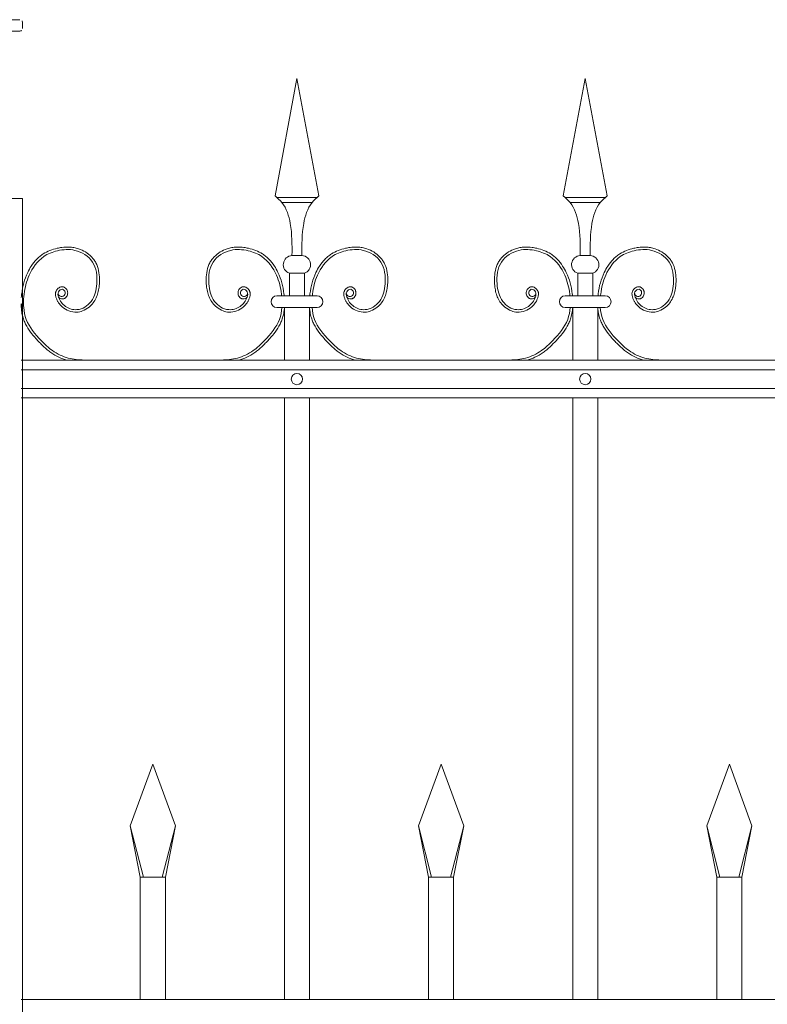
# Model space of a CAD drawing. Header units: millimetres. Extents: x 6567289036 to 6568990308, y 5976640423 to 5977332400.
# Tile 231 of 256: x 6568261718 to 6568262307, y 5976808954 to 5976809731. Entities that reach past the tile are written whole.
import ezdxf

# ---------------------------------------------------------------- set-up
doc = ezdxf.new("R2010")
doc.units = ezdxf.units.MM
doc.layers.add('01_widok', color=7, linetype='Continuous', lineweight=13)

# ---------------------------------------------------------------- blocks, each defined once
blk = doc.blocks.new('A$C6D0402AF')
at = {"layer": '01_widok'}
for p, q in [((0.26249, 1.4602), (0.28, 1.55381)), ((0.29751, 1.4602), (0.28, 1.55381)), ((0.49249, 1.4602), (0.51, 1.55381)), ((0.52751, 1.4602), (0.51, 1.55381)), ((0.28, 1.45881), (0.264, 1.45881)), ((0.28, 1.45481), (0.268, 1.45481)), ((0.28, 1.45881), (0.296, 1.45881)), ((0.28, 1.45481), (0.292, 1.45481)), ((0.51, 1.45881), (0.494, 1.45881)), ((0.51, 1.45481), (0.498, 1.45481)), ((0.51, 1.45881), (0.526, 1.45881)), ((0.51, 1.45481), (0.522, 1.45481)), ((0.28, 1.41247), (0.27601, 1.41247)), ((0.28, 1.41247), (0.28399, 1.41247)), ((0.51, 1.41247), (0.50601, 1.41247)), ((0.51, 1.41247), (0.51399, 1.41247)), ((0.27401, 1.39847), (0.28, 1.39847)), ((0.27401, 1.39847), (0.27401, 1.38047)), ((0.28599, 1.39847), (0.28, 1.39847)), ((0.28599, 1.39847), (0.28599, 1.38047)), ((0.50401, 1.39847), (0.51, 1.39847)), ((0.50401, 1.39847), (0.50401, 1.38047)), ((0.51599, 1.39847), (0.51, 1.39847)), ((0.51599, 1.39847), (0.51599, 1.38047)), ((0.28, 1.38047), (0.264, 1.38047)), ((0.28, 1.38047), (0.296, 1.38047)), ((0.51, 1.38047), (0.494, 1.38047)), ((0.51, 1.38047), (0.526, 1.38047)), ((0.27, 1.371), (0.264, 1.371)), ((0.27, 1.371), (0.27, 1.329)), ((0.27, 1.371), (0.29, 1.371)), ((0.29, 1.371), (0.29, 1.329)), ((0.29, 1.371), (0.296, 1.371)), ((0.5, 1.371), (0.494, 1.371)), ((0.5, 1.371), (0.5, 1.329)), ((0.5, 1.371), (0.52, 1.371)), ((0.52, 1.371), (0.52, 1.329)), ((0.52, 1.371), (0.526, 1.371)), ((2.57, 1.329), (0.06, 1.329)), ((0.06, 1.3215), (2.57, 1.3215)), ((0.06, 1.3065), (2.57, 1.3065)), ((2.57, 1.299), (0.06, 1.299)), ((0.27, 1.299), (0.27, 0.819)), ((0.29, 1.299), (0.29, 0.819)), ((0.5, 1.299), (0.5, 0.819)), ((0.52, 1.299), (0.52, 0.819)), ((0.147, 0.95769), (0.165, 1.00669)), ((0.183, 0.95769), (0.165, 1.00669)), ((0.377, 0.95769), (0.395, 1.00669)), ((0.413, 0.95769), (0.395, 1.00669)), ((0.607, 0.95769), (0.625, 1.00669)), ((0.643, 0.95769), (0.625, 1.00669)), ((0.15744, 0.91669), (0.147, 0.95769)), ((0.147, 0.95769), (0.155, 0.91669)), ((0.17256, 0.91669), (0.183, 0.95769)), ((0.183, 0.95769), (0.175, 0.91669)), ((0.38744, 0.91669), (0.377, 0.95769)), ((0.377, 0.95769), (0.385, 0.91669)), ((0.40256, 0.91669), (0.413, 0.95769)), ((0.413, 0.95769), (0.405, 0.91669)), ((0.61744, 0.91669), (0.607, 0.95769)), ((0.607, 0.95769), (0.615, 0.91669)), ((0.63256, 0.91669), (0.643, 0.95769)), ((0.643, 0.95769), (0.635, 0.91669)), ((0.165, 0.91669), (0.155, 0.91669)), ((0.155, 0.91669), (0.155, 0.819)), ((0.165, 0.91669), (0.175, 0.91669)), ((0.175, 0.91669), (0.175, 0.819)), ((0.395, 0.91669), (0.385, 0.91669)), ((0.385, 0.91669), (0.385, 0.819)), ((0.395, 0.91669), (0.405, 0.91669)), ((0.405, 0.91669), (0.405, 0.819)), ((0.625, 0.91669), (0.615, 0.91669)), ((0.615, 0.91669), (0.615, 0.819)), ((0.625, 0.91669), (0.635, 0.91669)), ((0.635, 0.91669), (0.635, 0.819)), ((2.57, 0.819), (0.06, 0.819))]:
    blk.add_line(p, q, dxfattribs=at)
for centre in [(0.28, 1.314), (0.51, 1.314)]:
    blk.add_circle(centre, 0.0045, dxfattribs=at)
for centre, radius, start, end in [((0.27627, 1.40529), 0.00718, 92.05804, 251.68172), ((0.28373, 1.40529), 0.00718, 288.31828, 87.94196), ((0.50627, 1.40529), 0.00718, 92.05804, 251.68172), ((0.51373, 1.40529), 0.00718, 288.31828, 87.94196), ((0.26411, 1.37573), 0.00473, 91.38218, 268.61782), ((0.29589, 1.37573), 0.00473, 271.38218, 88.61782), ((0.49411, 1.37573), 0.00473, 91.38218, 268.61782), ((0.52589, 1.37573), 0.00473, 271.38218, 88.61782)]:
    blk.add_arc(centre, radius, start, end, dxfattribs=at)
for points in [[(0.26249, 1.4602), (0.268, 1.45481), (0.27464, 1.43812), (0.27601, 1.41247)], [(0.29751, 1.4602), (0.292, 1.45481), (0.28536, 1.43812), (0.28399, 1.41247)], [(0.49249, 1.4602), (0.498, 1.45481), (0.50464, 1.43812), (0.50601, 1.41247)], [(0.52751, 1.4602), (0.522, 1.45481), (0.51536, 1.43812), (0.51399, 1.41247)], [(0.06218, 1.38047), (0.06178, 1.37621), (0.06201, 1.371)]]:
    blk.add_spline(points, degree=3, dxfattribs=at)
for points, knots in [([(0.08986, 1.37922), (0.09096, 1.37757), (0.09339, 1.37789), (0.09396, 1.37807), (0.09418, 1.37815), (0.0946, 1.37836), (0.0948, 1.37847), (0.09546, 1.37894), (0.09585, 1.37936), (0.09646, 1.38027), (0.09669, 1.38076), (0.09699, 1.3818), (0.09706, 1.38234), (0.09704, 1.38319), (0.097, 1.3835), (0.09688, 1.38409), (0.09679, 1.38437), (0.09648, 1.38516), (0.0962, 1.38563), (0.09549, 1.38648), (0.09507, 1.38686), (0.09429, 1.38729), (0.09401, 1.38741), (0.0935, 1.38756), (0.09327, 1.3876), (0.09283, 1.38764), (0.09261, 1.38765), (0.09184, 1.3876), (0.09132, 1.38745), (0.09038, 1.38704), (0.08996, 1.38678), (0.0892, 1.38617), (0.08885, 1.38583), (0.08835, 1.3852), (0.08817, 1.38493), (0.08786, 1.38437), (0.08773, 1.38409), (0.08753, 1.38353), (0.08745, 1.38324), (0.08729, 1.38238), (0.08728, 1.3818), (0.08737, 1.38073), (0.08747, 1.38022), (0.08768, 1.37942), (0.08778, 1.37911), (0.08801, 1.37846), (0.08814, 1.37811), (0.08842, 1.37743), (0.08858, 1.37709), (0.08906, 1.3761), (0.08943, 1.37546), (0.09063, 1.37364), (0.09158, 1.37254), (0.09423, 1.37019), (0.09606, 1.36909), (0.10004, 1.36762), (0.10218, 1.36725), (0.10512, 1.36741), (0.10591, 1.36752), (0.10745, 1.36786), (0.1082, 1.36809), (0.1108, 1.36908), (0.11253, 1.37012), (0.1153, 1.37238), (0.11641, 1.37352), (0.11831, 1.376), (0.11909, 1.37732), (0.12037, 1.38006), (0.12086, 1.38148), (0.12162, 1.38434), (0.12188, 1.38578), (0.12221, 1.38832), (0.12231, 1.38942), (0.12244, 1.39164), (0.12247, 1.39275), (0.12242, 1.3961), (0.1222, 1.39834), (0.12127, 1.4027), (0.12056, 1.40482), (0.11904, 1.40768), (0.11851, 1.40853), (0.11732, 1.41014), (0.11666, 1.41091), (0.11455, 1.41306), (0.11295, 1.41432), (0.1095, 1.41644), (0.10765, 1.4173), (0.10453, 1.41835), (0.1033, 1.41867), (0.10082, 1.41913), (0.09958, 1.41926), (0.09634, 1.41941), (0.09434, 1.4193), (0.09115, 1.41887), (0.08993, 1.41864), (0.08676, 1.41791), (0.08482, 1.41733), (0.08104, 1.41583), (0.07921, 1.41491), (0.07654, 1.41318), (0.07562, 1.41251), (0.07388, 1.41106), (0.07305, 1.41028), (0.07069, 1.40783), (0.06929, 1.40604), (0.06696, 1.40249), (0.06599, 1.40075), (0.06384, 1.39627), (0.06283, 1.3935), (0.06126, 1.38785), (0.06072, 1.38498), (0.06029, 1.38152), (0.06023, 1.381), (0.06, 1.379)], [4.6165, 4.6165, 4.6165, 4.6165, 5.188367, 5.188367, 5.549428, 5.549428, 5.910489, 5.910489, 6.837983, 6.837983, 7.765478, 7.765478, 8.692972, 8.692972, 9.190028, 9.190028, 9.687083, 9.687083, 10.618534, 10.618534, 11.549985, 11.549985, 12.010547, 12.010547, 12.33998, 12.33998, 12.669414, 12.669414, 13.561099, 13.561099, 14.452783, 14.452783, 15.344467, 15.344467, 15.940368, 15.940368, 16.492607, 16.492607, 17.044846, 17.044846, 18.200205, 18.200205, 19.355563, 19.355563, 20.151118, 20.151118, 21.100453, 21.100453, 22.049789, 22.049789, 23.94846, 23.94846, 27.745803, 27.745803, 33.221248, 33.221248, 38.696693, 38.696693, 40.725069, 40.725069, 42.753445, 42.753445, 47.908007, 47.908007, 52.041948, 52.041948, 56.17589, 56.17589, 60.309831, 60.309831, 64.342201, 64.342201, 67.40836, 67.40836, 70.47452, 70.47452, 76.606839, 76.606839, 82.739158, 82.739158, 85.455708, 85.455708, 88.172258, 88.172258, 93.605357, 93.605357, 99.038456, 99.038456, 102.482403, 102.482403, 105.92635, 105.92635, 111.504268, 111.504268, 114.996104, 114.996104, 120.708661, 120.708661, 126.421218, 126.421218, 129.587167, 129.587167, 132.753115, 132.753115, 139.085012, 139.085012, 144.64085, 144.64085, 153.114925, 153.114925, 161.589001, 161.589001, 163.11027, 163.11027, 163.11027, 163.11027]), ([(0.08938, 1.38267), (0.08957, 1.38189), (0.09003, 1.38002), (0.09401, 1.37927), (0.09577, 1.38316), (0.09296, 1.38672), (0.08873, 1.38362), (0.09001, 1.37746), (0.0948, 1.37115), (0.10586, 1.36773), (0.11781, 1.37557), (0.12135, 1.39087), (0.11942, 1.40849), (0.10397, 1.41817), (0.08945, 1.41716), (0.0752, 1.41161), (0.06574, 1.39811), (0.06288, 1.38659), (0.06223, 1.38093), (0.06218, 1.38047)], [0, 0, 0, 0, 2.276171, 5.482858, 9.081143, 12.123133, 16.088096, 20.24215, 29.50989, 38.967775, 52.064989, 66.796785, 84.531155, 101.296087, 115.254866, 127.16367, 146.089907, 161.545397, 162.912572, 162.912572, 162.912572, 162.912572]), ([(0.24014, 1.37922), (0.23904, 1.37757), (0.23661, 1.37789), (0.23604, 1.37807), (0.23582, 1.37815), (0.2354, 1.37836), (0.2352, 1.37847), (0.23454, 1.37894), (0.23415, 1.37936), (0.23354, 1.38027), (0.23331, 1.38076), (0.23301, 1.3818), (0.23294, 1.38234), (0.23296, 1.38319), (0.233, 1.3835), (0.23312, 1.38409), (0.23321, 1.38437), (0.23352, 1.38516), (0.2338, 1.38563), (0.23451, 1.38648), (0.23493, 1.38686), (0.23571, 1.38729), (0.23599, 1.38741), (0.2365, 1.38756), (0.23673, 1.3876), (0.23717, 1.38764), (0.23739, 1.38765), (0.23816, 1.3876), (0.23868, 1.38745), (0.23962, 1.38704), (0.24004, 1.38678), (0.2408, 1.38617), (0.24115, 1.38583), (0.24165, 1.3852), (0.24183, 1.38493), (0.24214, 1.38437), (0.24227, 1.38409), (0.24247, 1.38353), (0.24255, 1.38324), (0.24271, 1.38238), (0.24272, 1.3818), (0.24263, 1.38073), (0.24253, 1.38022), (0.24232, 1.37942), (0.24222, 1.37911), (0.24199, 1.37846), (0.24186, 1.37811), (0.24158, 1.37743), (0.24142, 1.37709), (0.24094, 1.3761), (0.24057, 1.37546), (0.23937, 1.37364), (0.23842, 1.37254), (0.23577, 1.37019), (0.23394, 1.36909), (0.22996, 1.36762), (0.22782, 1.36725), (0.22488, 1.36741), (0.22409, 1.36752), (0.22255, 1.36786), (0.2218, 1.36809), (0.2192, 1.36908), (0.21747, 1.37012), (0.2147, 1.37238), (0.21359, 1.37352), (0.21169, 1.376), (0.21091, 1.37732), (0.20963, 1.38006), (0.20914, 1.38148), (0.20838, 1.38434), (0.20812, 1.38578), (0.20779, 1.38832), (0.20769, 1.38942), (0.20756, 1.39164), (0.20753, 1.39275), (0.20758, 1.3961), (0.2078, 1.39834), (0.20873, 1.4027), (0.20944, 1.40482), (0.21096, 1.40768), (0.21149, 1.40853), (0.21268, 1.41014), (0.21334, 1.41091), (0.21545, 1.41306), (0.21705, 1.41432), (0.2205, 1.41644), (0.22235, 1.4173), (0.22547, 1.41835), (0.2267, 1.41867), (0.22918, 1.41913), (0.23042, 1.41926), (0.23366, 1.41941), (0.23566, 1.4193), (0.23885, 1.41887), (0.24007, 1.41864), (0.24324, 1.41791), (0.24518, 1.41733), (0.24896, 1.41583), (0.25079, 1.41491), (0.25346, 1.41318), (0.25438, 1.41251), (0.25612, 1.41106), (0.25695, 1.41028), (0.25931, 1.40783), (0.26071, 1.40604), (0.26304, 1.40249), (0.26401, 1.40075), (0.26616, 1.39627), (0.26717, 1.3935), (0.26874, 1.38785), (0.26928, 1.38498), (0.26971, 1.38152), (0.26977, 1.381), (0.26983, 1.38047)], [4.6165, 4.6165, 4.6165, 4.6165, 5.188367, 5.188367, 5.549428, 5.549428, 5.910489, 5.910489, 6.837983, 6.837983, 7.765478, 7.765478, 8.692972, 8.692972, 9.190028, 9.190028, 9.687083, 9.687083, 10.618534, 10.618534, 11.549985, 11.549985, 12.010547, 12.010547, 12.33998, 12.33998, 12.669414, 12.669414, 13.561099, 13.561099, 14.452783, 14.452783, 15.344467, 15.344467, 15.940368, 15.940368, 16.492607, 16.492607, 17.044846, 17.044846, 18.200205, 18.200205, 19.355563, 19.355563, 20.151118, 20.151118, 21.100453, 21.100453, 22.049789, 22.049789, 23.94846, 23.94846, 27.745803, 27.745803, 33.221248, 33.221248, 38.696693, 38.696693, 40.725069, 40.725069, 42.753445, 42.753445, 47.908007, 47.908007, 52.041948, 52.041948, 56.17589, 56.17589, 60.309831, 60.309831, 64.342201, 64.342201, 67.40836, 67.40836, 70.47452, 70.47452, 76.606839, 76.606839, 82.739158, 82.739158, 85.455708, 85.455708, 88.172258, 88.172258, 93.605357, 93.605357, 99.038456, 99.038456, 102.482403, 102.482403, 105.92635, 105.92635, 111.504268, 111.504268, 114.996104, 114.996104, 120.708661, 120.708661, 126.421218, 126.421218, 129.587167, 129.587167, 132.753115, 132.753115, 139.085012, 139.085012, 144.64085, 144.64085, 153.114925, 153.114925, 161.589001, 161.589001, 163.11027, 163.11027, 163.11027, 163.11027]), ([(0.24062, 1.38267), (0.24043, 1.38189), (0.23997, 1.38002), (0.23599, 1.37927), (0.23423, 1.38316), (0.23704, 1.38672), (0.24127, 1.38362), (0.23999, 1.37746), (0.2352, 1.37115), (0.22414, 1.36773), (0.21219, 1.37557), (0.20865, 1.39087), (0.21058, 1.40849), (0.22603, 1.41817), (0.24055, 1.41716), (0.2548, 1.41161), (0.26426, 1.39811), (0.26712, 1.38659), (0.26777, 1.38093), (0.26782, 1.38047)], [0, 0, 0, 0, 2.276171, 5.482858, 9.081143, 12.123133, 16.088096, 20.24215, 29.50989, 38.967775, 52.064989, 66.796785, 84.531155, 101.296087, 115.254866, 127.16367, 146.089907, 161.545397, 162.912572, 162.912572, 162.912572, 162.912572]), ([(0.31986, 1.37922), (0.32096, 1.37757), (0.32339, 1.37789), (0.32396, 1.37807), (0.32418, 1.37815), (0.3246, 1.37836), (0.3248, 1.37847), (0.32546, 1.37894), (0.32585, 1.37936), (0.32646, 1.38027), (0.32669, 1.38076), (0.32699, 1.3818), (0.32706, 1.38234), (0.32704, 1.38319), (0.327, 1.3835), (0.32688, 1.38409), (0.32679, 1.38437), (0.32648, 1.38516), (0.3262, 1.38563), (0.32549, 1.38648), (0.32507, 1.38686), (0.32429, 1.38729), (0.32401, 1.38741), (0.3235, 1.38756), (0.32327, 1.3876), (0.32283, 1.38764), (0.32261, 1.38765), (0.32184, 1.3876), (0.32132, 1.38745), (0.32038, 1.38704), (0.31996, 1.38678), (0.3192, 1.38617), (0.31885, 1.38583), (0.31835, 1.3852), (0.31817, 1.38493), (0.31786, 1.38437), (0.31773, 1.38409), (0.31753, 1.38353), (0.31745, 1.38324), (0.31729, 1.38238), (0.31728, 1.3818), (0.31737, 1.38073), (0.31747, 1.38022), (0.31768, 1.37942), (0.31778, 1.37911), (0.31801, 1.37846), (0.31814, 1.37811), (0.31842, 1.37743), (0.31858, 1.37709), (0.31906, 1.3761), (0.31943, 1.37546), (0.32063, 1.37364), (0.32158, 1.37254), (0.32423, 1.37019), (0.32606, 1.36909), (0.33004, 1.36762), (0.33218, 1.36725), (0.33512, 1.36741), (0.33591, 1.36752), (0.33745, 1.36786), (0.3382, 1.36809), (0.3408, 1.36908), (0.34253, 1.37012), (0.3453, 1.37238), (0.34641, 1.37352), (0.34831, 1.376), (0.34909, 1.37732), (0.35037, 1.38006), (0.35086, 1.38148), (0.35162, 1.38434), (0.35188, 1.38578), (0.35221, 1.38832), (0.35231, 1.38942), (0.35244, 1.39164), (0.35247, 1.39275), (0.35242, 1.3961), (0.3522, 1.39834), (0.35127, 1.4027), (0.35056, 1.40482), (0.34904, 1.40768), (0.34851, 1.40853), (0.34732, 1.41014), (0.34666, 1.41091), (0.34455, 1.41306), (0.34295, 1.41432), (0.3395, 1.41644), (0.33765, 1.4173), (0.33453, 1.41835), (0.3333, 1.41867), (0.33082, 1.41913), (0.32958, 1.41926), (0.32634, 1.41941), (0.32434, 1.4193), (0.32115, 1.41887), (0.31993, 1.41864), (0.31676, 1.41791), (0.31482, 1.41733), (0.31104, 1.41583), (0.30921, 1.41491), (0.30654, 1.41318), (0.30562, 1.41251), (0.30388, 1.41106), (0.30305, 1.41028), (0.30069, 1.40783), (0.29929, 1.40604), (0.29696, 1.40249), (0.29599, 1.40075), (0.29384, 1.39627), (0.29283, 1.3935), (0.29126, 1.38785), (0.29072, 1.38498), (0.29029, 1.38152), (0.29023, 1.381), (0.29017, 1.38047)], [4.6165, 4.6165, 4.6165, 4.6165, 5.188367, 5.188367, 5.549428, 5.549428, 5.910489, 5.910489, 6.837983, 6.837983, 7.765478, 7.765478, 8.692972, 8.692972, 9.190028, 9.190028, 9.687083, 9.687083, 10.618534, 10.618534, 11.549985, 11.549985, 12.010547, 12.010547, 12.33998, 12.33998, 12.669414, 12.669414, 13.561099, 13.561099, 14.452783, 14.452783, 15.344467, 15.344467, 15.940368, 15.940368, 16.492607, 16.492607, 17.044846, 17.044846, 18.200205, 18.200205, 19.355563, 19.355563, 20.151118, 20.151118, 21.100453, 21.100453, 22.049789, 22.049789, 23.94846, 23.94846, 27.745803, 27.745803, 33.221248, 33.221248, 38.696693, 38.696693, 40.725069, 40.725069, 42.753445, 42.753445, 47.908007, 47.908007, 52.041948, 52.041948, 56.17589, 56.17589, 60.309831, 60.309831, 64.342201, 64.342201, 67.40836, 67.40836, 70.47452, 70.47452, 76.606839, 76.606839, 82.739158, 82.739158, 85.455708, 85.455708, 88.172258, 88.172258, 93.605357, 93.605357, 99.038456, 99.038456, 102.482403, 102.482403, 105.92635, 105.92635, 111.504268, 111.504268, 114.996104, 114.996104, 120.708661, 120.708661, 126.421218, 126.421218, 129.587167, 129.587167, 132.753115, 132.753115, 139.085012, 139.085012, 144.64085, 144.64085, 153.114925, 153.114925, 161.589001, 161.589001, 163.11027, 163.11027, 163.11027, 163.11027]), ([(0.31938, 1.38267), (0.31957, 1.38189), (0.32003, 1.38002), (0.32401, 1.37927), (0.32577, 1.38316), (0.32296, 1.38672), (0.31873, 1.38362), (0.32001, 1.37746), (0.3248, 1.37115), (0.33586, 1.36773), (0.34781, 1.37557), (0.35135, 1.39087), (0.34942, 1.40849), (0.33397, 1.41817), (0.31945, 1.41716), (0.3052, 1.41161), (0.29574, 1.39811), (0.29288, 1.38659), (0.29223, 1.38093), (0.29218, 1.38047)], [0, 0, 0, 0, 2.276171, 5.482858, 9.081143, 12.123133, 16.088096, 20.24215, 29.50989, 38.967775, 52.064989, 66.796785, 84.531155, 101.296087, 115.254866, 127.16367, 146.089907, 161.545397, 162.912572, 162.912572, 162.912572, 162.912572]), ([(0.47014, 1.37922), (0.46904, 1.37757), (0.46661, 1.37789), (0.46604, 1.37807), (0.46582, 1.37815), (0.4654, 1.37836), (0.4652, 1.37847), (0.46454, 1.37894), (0.46415, 1.37936), (0.46354, 1.38027), (0.46331, 1.38076), (0.46301, 1.3818), (0.46294, 1.38234), (0.46296, 1.38319), (0.463, 1.3835), (0.46312, 1.38409), (0.46321, 1.38437), (0.46352, 1.38516), (0.4638, 1.38563), (0.46451, 1.38648), (0.46493, 1.38686), (0.46571, 1.38729), (0.46599, 1.38741), (0.4665, 1.38756), (0.46673, 1.3876), (0.46717, 1.38764), (0.46739, 1.38765), (0.46816, 1.3876), (0.46868, 1.38745), (0.46962, 1.38704), (0.47004, 1.38678), (0.4708, 1.38617), (0.47115, 1.38583), (0.47165, 1.3852), (0.47183, 1.38493), (0.47214, 1.38437), (0.47227, 1.38409), (0.47247, 1.38353), (0.47255, 1.38324), (0.47271, 1.38238), (0.47272, 1.3818), (0.47263, 1.38073), (0.47253, 1.38022), (0.47232, 1.37942), (0.47222, 1.37911), (0.47199, 1.37846), (0.47186, 1.37811), (0.47158, 1.37743), (0.47142, 1.37709), (0.47094, 1.3761), (0.47057, 1.37546), (0.46937, 1.37364), (0.46842, 1.37254), (0.46577, 1.37019), (0.46394, 1.36909), (0.45996, 1.36762), (0.45782, 1.36725), (0.45488, 1.36741), (0.45409, 1.36752), (0.45255, 1.36786), (0.4518, 1.36809), (0.4492, 1.36908), (0.44747, 1.37012), (0.4447, 1.37238), (0.44359, 1.37352), (0.44169, 1.376), (0.44091, 1.37732), (0.43963, 1.38006), (0.43914, 1.38148), (0.43838, 1.38434), (0.43812, 1.38578), (0.43779, 1.38832), (0.43769, 1.38942), (0.43756, 1.39164), (0.43753, 1.39275), (0.43758, 1.3961), (0.4378, 1.39834), (0.43873, 1.4027), (0.43944, 1.40482), (0.44096, 1.40768), (0.44149, 1.40853), (0.44268, 1.41014), (0.44334, 1.41091), (0.44545, 1.41306), (0.44705, 1.41432), (0.4505, 1.41644), (0.45235, 1.4173), (0.45547, 1.41835), (0.4567, 1.41867), (0.45918, 1.41913), (0.46042, 1.41926), (0.46366, 1.41941), (0.46566, 1.4193), (0.46885, 1.41887), (0.47007, 1.41864), (0.47324, 1.41791), (0.47518, 1.41733), (0.47896, 1.41583), (0.48079, 1.41491), (0.48346, 1.41318), (0.48438, 1.41251), (0.48612, 1.41106), (0.48695, 1.41028), (0.48931, 1.40783), (0.49071, 1.40604), (0.49304, 1.40249), (0.49401, 1.40075), (0.49616, 1.39627), (0.49717, 1.3935), (0.49874, 1.38785), (0.49928, 1.38498), (0.49971, 1.38152), (0.49977, 1.381), (0.49983, 1.38047)], [4.6165, 4.6165, 4.6165, 4.6165, 5.188367, 5.188367, 5.549428, 5.549428, 5.910489, 5.910489, 6.837983, 6.837983, 7.765478, 7.765478, 8.692972, 8.692972, 9.190028, 9.190028, 9.687083, 9.687083, 10.618534, 10.618534, 11.549985, 11.549985, 12.010547, 12.010547, 12.33998, 12.33998, 12.669414, 12.669414, 13.561099, 13.561099, 14.452783, 14.452783, 15.344467, 15.344467, 15.940368, 15.940368, 16.492607, 16.492607, 17.044846, 17.044846, 18.200205, 18.200205, 19.355563, 19.355563, 20.151118, 20.151118, 21.100453, 21.100453, 22.049789, 22.049789, 23.94846, 23.94846, 27.745803, 27.745803, 33.221248, 33.221248, 38.696693, 38.696693, 40.725069, 40.725069, 42.753445, 42.753445, 47.908007, 47.908007, 52.041948, 52.041948, 56.17589, 56.17589, 60.309831, 60.309831, 64.342201, 64.342201, 67.40836, 67.40836, 70.47452, 70.47452, 76.606839, 76.606839, 82.739158, 82.739158, 85.455708, 85.455708, 88.172258, 88.172258, 93.605357, 93.605357, 99.038456, 99.038456, 102.482403, 102.482403, 105.92635, 105.92635, 111.504268, 111.504268, 114.996104, 114.996104, 120.708661, 120.708661, 126.421218, 126.421218, 129.587167, 129.587167, 132.753115, 132.753115, 139.085012, 139.085012, 144.64085, 144.64085, 153.114925, 153.114925, 161.589001, 161.589001, 163.11027, 163.11027, 163.11027, 163.11027]), ([(0.47062, 1.38267), (0.47043, 1.38189), (0.46997, 1.38002), (0.46599, 1.37927), (0.46423, 1.38316), (0.46704, 1.38672), (0.47127, 1.38362), (0.46999, 1.37746), (0.4652, 1.37115), (0.45414, 1.36773), (0.44219, 1.37557), (0.43865, 1.39087), (0.44058, 1.40849), (0.45603, 1.41817), (0.47055, 1.41716), (0.4848, 1.41161), (0.49426, 1.39811), (0.49712, 1.38659), (0.49777, 1.38093), (0.49782, 1.38047)], [0, 0, 0, 0, 2.276171, 5.482858, 9.081143, 12.123133, 16.088096, 20.24215, 29.50989, 38.967775, 52.064989, 66.796785, 84.531155, 101.296087, 115.254866, 127.16367, 146.089907, 161.545397, 162.912572, 162.912572, 162.912572, 162.912572]), ([(0.54986, 1.37922), (0.55096, 1.37757), (0.55339, 1.37789), (0.55396, 1.37807), (0.55418, 1.37815), (0.5546, 1.37836), (0.5548, 1.37847), (0.55546, 1.37894), (0.55585, 1.37936), (0.55646, 1.38027), (0.55669, 1.38076), (0.55699, 1.3818), (0.55706, 1.38234), (0.55704, 1.38319), (0.557, 1.3835), (0.55688, 1.38409), (0.55679, 1.38437), (0.55648, 1.38516), (0.5562, 1.38563), (0.55549, 1.38648), (0.55507, 1.38686), (0.55429, 1.38729), (0.55401, 1.38741), (0.5535, 1.38756), (0.55327, 1.3876), (0.55283, 1.38764), (0.55261, 1.38765), (0.55184, 1.3876), (0.55132, 1.38745), (0.55038, 1.38704), (0.54996, 1.38678), (0.5492, 1.38617), (0.54885, 1.38583), (0.54835, 1.3852), (0.54817, 1.38493), (0.54786, 1.38437), (0.54773, 1.38409), (0.54753, 1.38353), (0.54745, 1.38324), (0.54729, 1.38238), (0.54728, 1.3818), (0.54737, 1.38073), (0.54747, 1.38022), (0.54768, 1.37942), (0.54778, 1.37911), (0.54801, 1.37846), (0.54814, 1.37811), (0.54842, 1.37743), (0.54858, 1.37709), (0.54906, 1.3761), (0.54943, 1.37546), (0.55063, 1.37364), (0.55158, 1.37254), (0.55423, 1.37019), (0.55606, 1.36909), (0.56004, 1.36762), (0.56218, 1.36725), (0.56512, 1.36741), (0.56591, 1.36752), (0.56745, 1.36786), (0.5682, 1.36809), (0.5708, 1.36908), (0.57253, 1.37012), (0.5753, 1.37238), (0.57641, 1.37352), (0.57831, 1.376), (0.57909, 1.37732), (0.58037, 1.38006), (0.58086, 1.38148), (0.58162, 1.38434), (0.58188, 1.38578), (0.58221, 1.38832), (0.58231, 1.38942), (0.58244, 1.39164), (0.58247, 1.39275), (0.58242, 1.3961), (0.5822, 1.39834), (0.58127, 1.4027), (0.58056, 1.40482), (0.57904, 1.40768), (0.57851, 1.40853), (0.57732, 1.41014), (0.57666, 1.41091), (0.57455, 1.41306), (0.57295, 1.41432), (0.5695, 1.41644), (0.56765, 1.4173), (0.56453, 1.41835), (0.5633, 1.41867), (0.56082, 1.41913), (0.55958, 1.41926), (0.55634, 1.41941), (0.55434, 1.4193), (0.55115, 1.41887), (0.54993, 1.41864), (0.54676, 1.41791), (0.54482, 1.41733), (0.54104, 1.41583), (0.53921, 1.41491), (0.53654, 1.41318), (0.53562, 1.41251), (0.53388, 1.41106), (0.53305, 1.41028), (0.53069, 1.40783), (0.52929, 1.40604), (0.52696, 1.40249), (0.52599, 1.40075), (0.52384, 1.39627), (0.52283, 1.3935), (0.52126, 1.38785), (0.52072, 1.38498), (0.52029, 1.38152), (0.52023, 1.381), (0.52017, 1.38047)], [4.6165, 4.6165, 4.6165, 4.6165, 5.188367, 5.188367, 5.549428, 5.549428, 5.910489, 5.910489, 6.837983, 6.837983, 7.765478, 7.765478, 8.692972, 8.692972, 9.190028, 9.190028, 9.687083, 9.687083, 10.618534, 10.618534, 11.549985, 11.549985, 12.010547, 12.010547, 12.33998, 12.33998, 12.669414, 12.669414, 13.561099, 13.561099, 14.452783, 14.452783, 15.344467, 15.344467, 15.940368, 15.940368, 16.492607, 16.492607, 17.044846, 17.044846, 18.200205, 18.200205, 19.355563, 19.355563, 20.151118, 20.151118, 21.100453, 21.100453, 22.049789, 22.049789, 23.94846, 23.94846, 27.745803, 27.745803, 33.221248, 33.221248, 38.696693, 38.696693, 40.725069, 40.725069, 42.753445, 42.753445, 47.908007, 47.908007, 52.041948, 52.041948, 56.17589, 56.17589, 60.309831, 60.309831, 64.342201, 64.342201, 67.40836, 67.40836, 70.47452, 70.47452, 76.606839, 76.606839, 82.739158, 82.739158, 85.455708, 85.455708, 88.172258, 88.172258, 93.605357, 93.605357, 99.038456, 99.038456, 102.482403, 102.482403, 105.92635, 105.92635, 111.504268, 111.504268, 114.996104, 114.996104, 120.708661, 120.708661, 126.421218, 126.421218, 129.587167, 129.587167, 132.753115, 132.753115, 139.085012, 139.085012, 144.64085, 144.64085, 153.114925, 153.114925, 161.589001, 161.589001, 163.11027, 163.11027, 163.11027, 163.11027]), ([(0.54938, 1.38267), (0.54957, 1.38189), (0.55003, 1.38002), (0.55401, 1.37927), (0.55577, 1.38316), (0.55296, 1.38672), (0.54873, 1.38362), (0.55001, 1.37746), (0.5548, 1.37115), (0.56586, 1.36773), (0.57781, 1.37557), (0.58135, 1.39087), (0.57942, 1.40849), (0.56397, 1.41817), (0.54945, 1.41716), (0.5352, 1.41161), (0.52574, 1.39811), (0.52288, 1.38659), (0.52223, 1.38093), (0.52218, 1.38047)], [0, 0, 0, 0, 2.276171, 5.482858, 9.081143, 12.123133, 16.088096, 20.24215, 29.50989, 38.967775, 52.064989, 66.796785, 84.531155, 101.296087, 115.254866, 127.16367, 146.089907, 161.545397, 162.912572, 162.912572, 162.912572, 162.912572]), ([(0.06, 1.371), (0.06, 1.379), (0.06022, 1.36872), (0.06065, 1.36597), (0.06101, 1.36438), (0.06184, 1.36164), (0.06227, 1.36048), (0.06324, 1.35824), (0.0638, 1.35715), (0.0656, 1.35398), (0.06699, 1.35198), (0.0695, 1.34881), (0.07054, 1.3476), (0.07256, 1.34535), (0.07355, 1.3443), (0.0765, 1.34125), (0.07852, 1.33925), (0.08166, 1.33664), (0.08264, 1.33588), (0.08568, 1.33375), (0.08785, 1.33251), (0.09215, 1.33049), (0.09426, 1.32967), (0.09641, 1.329)], [172.067248, 172.067248, 172.067248, 172.067248, 175.307441, 175.307441, 179.950369, 179.950369, 183.428024, 183.428024, 186.90568, 186.90568, 193.860991, 193.860991, 198.444931, 198.444931, 202.5856, 202.5856, 210.86694, 210.86694, 214.411979, 214.411979, 221.502058, 221.502058, 227.966753, 227.966753, 227.966753, 227.966753]), ([(0.06201, 1.371), (0.06226, 1.36776), (0.06423, 1.35775), (0.0738, 1.34652), (0.08503, 1.33583), (0.09701, 1.32998), (0.10742, 1.32929), (0.11309, 1.32906), (0.11449, 1.329)], [172.218122, 172.218122, 172.218122, 172.218122, 181.855132, 202.579273, 214.575372, 228.542226, 241.353249, 245.573586, 245.573586, 245.573586, 245.573586]), ([(0.26799, 1.371), (0.26774, 1.36776), (0.26577, 1.35775), (0.2562, 1.34652), (0.24497, 1.33583), (0.23299, 1.32998), (0.22258, 1.32929), (0.21691, 1.32906), (0.21551, 1.329)], [172.218122, 172.218122, 172.218122, 172.218122, 181.855132, 202.579273, 214.575372, 228.542226, 241.353249, 245.573586, 245.573586, 245.573586, 245.573586]), ([(0.27, 1.371), (0.26991, 1.36986), (0.26978, 1.36872), (0.26935, 1.36597), (0.26899, 1.36438), (0.26816, 1.36164), (0.26773, 1.36048), (0.26676, 1.35824), (0.2662, 1.35715), (0.2644, 1.35398), (0.26301, 1.35198), (0.2605, 1.34881), (0.25946, 1.3476), (0.25744, 1.34535), (0.25645, 1.3443), (0.2535, 1.34125), (0.25148, 1.33925), (0.24834, 1.33664), (0.24736, 1.33588), (0.24432, 1.33375), (0.24215, 1.33251), (0.23785, 1.33049), (0.23574, 1.32967), (0.23359, 1.329)], [172.067248, 172.067248, 172.067248, 172.067248, 175.307441, 175.307441, 179.950369, 179.950369, 183.428024, 183.428024, 186.90568, 186.90568, 193.860991, 193.860991, 198.444931, 198.444931, 202.5856, 202.5856, 210.86694, 210.86694, 214.411979, 214.411979, 221.502058, 221.502058, 227.966753, 227.966753, 227.966753, 227.966753]), ([(0.29, 1.371), (0.29009, 1.36986), (0.29022, 1.36872), (0.29065, 1.36597), (0.29101, 1.36438), (0.29184, 1.36164), (0.29227, 1.36048), (0.29324, 1.35824), (0.2938, 1.35715), (0.2956, 1.35398), (0.29699, 1.35198), (0.2995, 1.34881), (0.30054, 1.3476), (0.30256, 1.34535), (0.30355, 1.3443), (0.3065, 1.34125), (0.30852, 1.33925), (0.31166, 1.33664), (0.31264, 1.33588), (0.31568, 1.33375), (0.31785, 1.33251), (0.32215, 1.33049), (0.32426, 1.32967), (0.32641, 1.329)], [172.067248, 172.067248, 172.067248, 172.067248, 175.307441, 175.307441, 179.950369, 179.950369, 183.428024, 183.428024, 186.90568, 186.90568, 193.860991, 193.860991, 198.444931, 198.444931, 202.5856, 202.5856, 210.86694, 210.86694, 214.411979, 214.411979, 221.502058, 221.502058, 227.966753, 227.966753, 227.966753, 227.966753]), ([(0.29201, 1.371), (0.29226, 1.36776), (0.29423, 1.35775), (0.3038, 1.34652), (0.31503, 1.33583), (0.32701, 1.32998), (0.33742, 1.32929), (0.34309, 1.32906), (0.34449, 1.329)], [172.218122, 172.218122, 172.218122, 172.218122, 181.855132, 202.579273, 214.575372, 228.542226, 241.353249, 245.573586, 245.573586, 245.573586, 245.573586]), ([(0.49799, 1.371), (0.49774, 1.36776), (0.49577, 1.35775), (0.4862, 1.34652), (0.47497, 1.33583), (0.46299, 1.32998), (0.45258, 1.32929), (0.44691, 1.32906), (0.44551, 1.329)], [172.218122, 172.218122, 172.218122, 172.218122, 181.855132, 202.579273, 214.575372, 228.542226, 241.353249, 245.573586, 245.573586, 245.573586, 245.573586]), ([(0.5, 1.371), (0.49991, 1.36986), (0.49978, 1.36872), (0.49935, 1.36597), (0.49899, 1.36438), (0.49816, 1.36164), (0.49773, 1.36048), (0.49676, 1.35824), (0.4962, 1.35715), (0.4944, 1.35398), (0.49301, 1.35198), (0.4905, 1.34881), (0.48946, 1.3476), (0.48744, 1.34535), (0.48645, 1.3443), (0.4835, 1.34125), (0.48148, 1.33925), (0.47834, 1.33664), (0.47736, 1.33588), (0.47432, 1.33375), (0.47215, 1.33251), (0.46785, 1.33049), (0.46574, 1.32967), (0.46359, 1.329)], [172.067248, 172.067248, 172.067248, 172.067248, 175.307441, 175.307441, 179.950369, 179.950369, 183.428024, 183.428024, 186.90568, 186.90568, 193.860991, 193.860991, 198.444931, 198.444931, 202.5856, 202.5856, 210.86694, 210.86694, 214.411979, 214.411979, 221.502058, 221.502058, 227.966753, 227.966753, 227.966753, 227.966753]), ([(0.52, 1.371), (0.52009, 1.36986), (0.52022, 1.36872), (0.52065, 1.36597), (0.52101, 1.36438), (0.52184, 1.36164), (0.52227, 1.36048), (0.52324, 1.35824), (0.5238, 1.35715), (0.5256, 1.35398), (0.52699, 1.35198), (0.5295, 1.34881), (0.53054, 1.3476), (0.53256, 1.34535), (0.53355, 1.3443), (0.5365, 1.34125), (0.53852, 1.33925), (0.54166, 1.33664), (0.54264, 1.33588), (0.54568, 1.33375), (0.54785, 1.33251), (0.55215, 1.33049), (0.55426, 1.32967), (0.55641, 1.329)], [172.067248, 172.067248, 172.067248, 172.067248, 175.307441, 175.307441, 179.950369, 179.950369, 183.428024, 183.428024, 186.90568, 186.90568, 193.860991, 193.860991, 198.444931, 198.444931, 202.5856, 202.5856, 210.86694, 210.86694, 214.411979, 214.411979, 221.502058, 221.502058, 227.966753, 227.966753, 227.966753, 227.966753]), ([(0.52201, 1.371), (0.52226, 1.36776), (0.52423, 1.35775), (0.5338, 1.34652), (0.54503, 1.33583), (0.55701, 1.32998), (0.56742, 1.32929), (0.57309, 1.32906), (0.57449, 1.329)], [172.218122, 172.218122, 172.218122, 172.218122, 181.855132, 202.579273, 214.575372, 228.542226, 241.353249, 245.573586, 245.573586, 245.573586, 245.573586])]:
    blk.add_open_spline(points, degree=3, knots=knots, dxfattribs=at)
blk = doc.blocks.new('A$C6613173D')
at = {"layer": '01_widok'}
for p, q in [((0.35061, 0.2404), (0.37861, 0.2404)), ((0.38061, 0.2384), (0.38061, 0.2334)), ((0.35061, 0.2314), (0.37861, 0.2314)), ((0.32061, 0.0994), (0.38061, 0.0994)), ((0.38061, 0.0994), (0.38061, -1.25224))]:
    blk.add_line(p, q, dxfattribs=at)
for centre, start, end in [((0.37861, 0.2384), 0, 90), ((0.37861, 0.2334), 270, 0)]:
    blk.add_arc(centre, 0.002, start, end, dxfattribs=at)

msp = doc.modelspace()

# ---------------------------------------------------------------- block references
at = {"xscale": 1000, "yscale": 1000, "zscale": 1000}
msp.add_blockref('A$C6613173D', (6568261339.097173, 5976809490.425266), dxfattribs=at)
at = {"xscale": 988.5931585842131, "yscale": 988.5931585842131, "zscale": 988.5931585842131, "rotation": 3.128671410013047e-08}
msp.add_blockref('A$C6D0402AF', (6568261659.405643, 5976808148.392659), dxfattribs=at)

doc.saveas('drawing.dxf')
